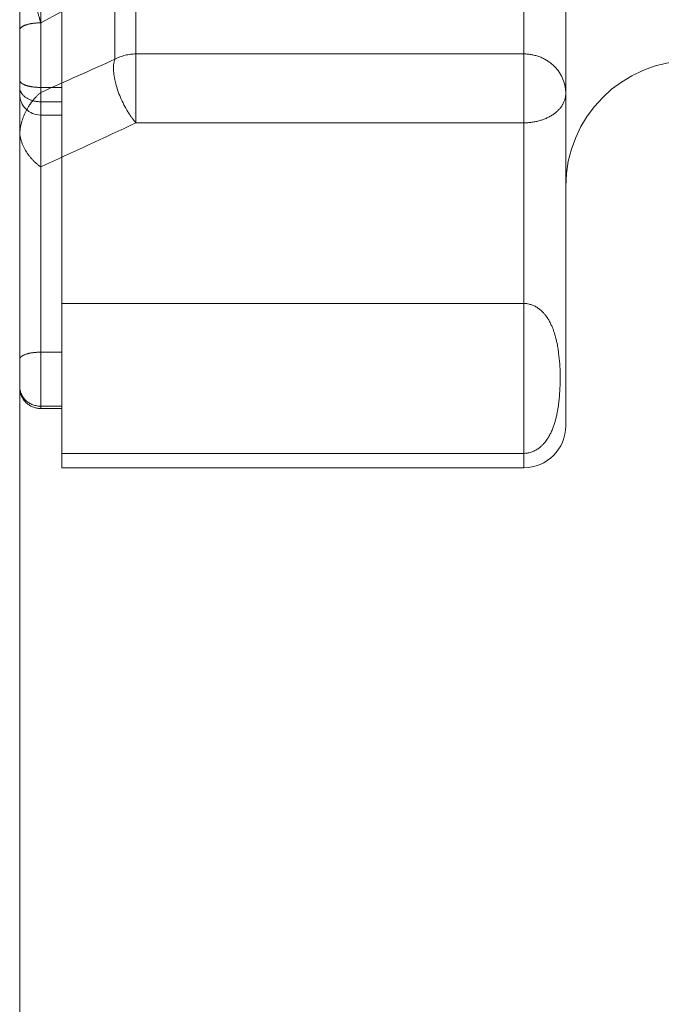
# Model space of a CAD drawing. Header units: millimetres. Extents: x 6362 to 6804, y -1856 to -1543.
# Tile 22 of 29: x 6732.63 to 6734.16, y -1655.63 to -1653.28. Entities that reach past the tile are written whole.
import ezdxf

# ---------------------------------------------------------------- set-up
doc = ezdxf.new("R2010")
doc.units = ezdxf.units.MM
doc.linetypes.add('CENTER2', pattern=[28.575, 19.05, -3.175, 3.175, -3.175])

msp = doc.modelspace()

# ---------------------------------------------------------------- linework, layer by layer
at = {"color": 6, "linetype": 'CENTER2', "lineweight": 5}
for p, q in [((6732.6293, -1668.4815), (6732.6293, -1635.0985)), ((6732.7293, -1654.3482), (6732.7293, -1648.8482)), ((6733.8293, -1654.3482), (6733.8293, -1648.8482)), ((6733.9293, -1654.2482), (6733.9293, -1651.4511)), ((6732.6793, -1654.2064), (6732.6793, -1652.2237)), ((6732.6293, -1654.1544), (6732.6293, -1652.2738)), ((6732.9061, -1653.5266), (6732.9061, -1652.8782)), ((6732.8561, -1653.3751), (6732.8561, -1652.8908)), ((6732.7293, -1653.2614), (6732.6793, -1653.2885)), ((6732.9061, -1653.3625), (6733.8293, -1653.3625)), ((6732.6793, -1653.4423), (6732.7293, -1653.4423)), ((6732.6793, -1653.4764), (6732.7293, -1653.4764)), ((6732.7293, -1653.5081), (6732.6793, -1653.5081)), ((6733.8293, -1653.5266), (6732.9061, -1653.5266)), ((6732.7293, -1653.9569), (6733.8293, -1653.9569)), ((6732.6793, -1654.0729), (6732.7293, -1654.0729)), ((6732.7293, -1654.1354), (6732.7293, -1654.1292)), ((6732.6293, -1654.1544), (6732.6293, -1654.1571)), ((6732.6793, -1654.2017), (6732.7293, -1654.2017)), ((6732.6793, -1654.2071), (6732.7293, -1654.2071)), ((6733.8293, -1654.314), (6732.7293, -1654.314)), ((6732.7293, -1654.3482), (6733.8293, -1654.3482))]:
    msp.add_line(p, q, dxfattribs=at)
for centre, radius, start, end in [((6723.7143, -1633.1733), 22.174, 293.8476, 294.34802), ((6734.2293, -1653.6782), 0.3, 90, 180), ((6732.6793, -1653.4581), 0.05, 180, 270), ((6732.7716, -1653.5626), 0.1423, 130.4156, 141.0427), ((6723.5405, -1633.5789), 22.0369, 294.5007, 295.15042), ((6732.6546, -1653.5547), 0.0253, 172.5254, 179.9746), ((6732.7521, -1653.5589), 0.1228, 171.1239, 176.5068), ((6732.7557, -1653.5245), 0.1315, 217.7801, 230.9328), ((6732.7519, -1653.5292), 0.1255, 230.9144, 234.6472), ((6732.6793, -1654.1571), 0.05, 179.9999, 270), ((6733.8293, -1654.2482), 0.1, 270, 360)]:
    msp.add_arc(centre, radius, start, end, dxfattribs=at)
for points, knots in [([(6732.6793, -1653.2885), (6732.6783, -1653.2845), (6732.6744, -1653.2701), (6732.6702, -1653.2558), (6732.6668, -1653.2456)], [0, 0, 0, 0, 0.279654, 1, 1, 1, 1]), ([(6732.6293, -1653.3056), (6732.6293, -1653.3032), (6732.6341, -1653.2974), (6732.6453, -1653.2925), (6732.6612, -1653.2893), (6732.6731, -1653.2885), (6732.6793, -1653.2885)], [0, 0, 0, 0, 0.13252, 0.354753, 0.665577, 1, 1, 1, 1]), ([(6733.8293, -1653.3625), (6733.8423, -1653.3625), (6733.8683, -1653.3673), (6733.9015, -1653.388), (6733.924, -1653.4192), (6733.9293, -1653.4442), (6733.9293, -1653.4565)], [0, 0, 0, 0, 0.257166, 0.510148, 0.757191, 1, 1, 1, 1]), ([(6732.8561, -1653.3751), (6732.853, -1653.3822), (6732.8515, -1653.4013), (6732.8589, -1653.4446), (6732.8735, -1653.4786), (6732.8869, -1653.5003)], [0, 0, 0, 0, 0.176289, 0.420419, 1, 1, 1, 1]), ([(6732.6397, -1653.4356), (6732.6381, -1653.4349), (6732.6338, -1653.4328), (6732.6293, -1653.4285), (6732.6293, -1653.4252)], [0, 0, 0, 0, 0.33407, 1, 1, 1, 1]), ([(6732.6602, -1653.4738), (6732.6519, -1653.4714), (6732.6373, -1653.4645), (6732.6293, -1653.4491), (6732.6293, -1653.4422)], [0, 0, 0, 0, 0.553317, 1, 1, 1, 1]), ([(6732.6602, -1653.441), (6732.6582, -1653.4407), (6732.6512, -1653.4395), (6732.6443, -1653.4377), (6732.6397, -1653.4356)], [0, 0, 0, 0, 0.280031, 1, 1, 1, 1]), ([(6733.8293, -1653.5266), (6733.8422, -1653.5266), (6733.8672, -1653.5233), (6733.8999, -1653.5086), (6733.9232, -1653.4858), (6733.9293, -1653.4658), (6733.9293, -1653.4565)], [0, 0, 0, 0, 0.288853, 0.556607, 0.791476, 1, 1, 1, 1]), ([(6732.6609, -1653.4731), (6732.6571, -1653.4777), (6732.6428, -1653.4978), (6732.6336, -1653.5216), (6732.6308, -1653.54)], [0, 0, 0, 0, 0.244035, 1, 1, 1, 1]), ([(6732.8869, -1653.5003), (6732.8884, -1653.5027), (6732.8942, -1653.5119), (6732.9008, -1653.5206), (6732.9061, -1653.5266)], [0, 0, 0, 0, 0.26511, 1, 1, 1, 1]), ([(6733.8293, -1653.9569), (6733.8407, -1653.9569), (6733.8597, -1653.9632), (6733.8824, -1653.9842), (6733.8975, -1654.011), (6733.9073, -1654.0432), (6733.911, -1654.0645), (6733.9123, -1654.075)], [0, 0, 0, 0, 0.217582, 0.35808, 0.587121, 0.796539, 1, 1, 1, 1]), ([(6732.636, -1654.0814), (6732.6416, -1654.0781), (6732.6562, -1654.0741), (6732.671, -1654.0729), (6732.6793, -1654.0729)], [0, 0, 0, 0, 0.435026, 1, 1, 1, 1]), ([(6732.6293, -1654.1544), (6732.6293, -1654.1666), (6732.6407, -1654.1923), (6732.6667, -1654.2017), (6732.6793, -1654.2017)], [0, 0, 0, 0, 0.490329, 1, 1, 1, 1]), ([(6733.9142, -1654.1782), (6733.9132, -1654.1902), (6733.9102, -1654.2143), (6733.9012, -1654.2507), (6733.8864, -1654.2812), (6733.8633, -1654.3056), (6733.8432, -1654.3136), (6733.831, -1654.3139)], [0, 0, 0, 0, 0.208383, 0.421284, 0.650557, 0.788143, 1, 1, 1, 1])]:
    msp.add_open_spline(points, degree=3, knots=knots, dxfattribs=at)
for points in [[(6732.8561, -1653.3751), (6732.8712, -1653.3669), (6732.8889, -1653.3625), (6732.9061, -1653.3625)], [(6732.6793, -1653.4423), (6732.6729, -1653.4423), (6732.6665, -1653.4419), (6732.6602, -1653.441)], [(6732.6793, -1653.4764), (6732.6729, -1653.4764), (6732.6664, -1653.4755), (6732.6602, -1653.4738)], [(6732.6295, -1653.5514), (6732.631, -1653.5707), (6732.6399, -1653.5897), (6732.6518, -1653.605)], [(6733.9123, -1654.075), (6733.9167, -1654.1092), (6733.9171, -1654.1439), (6733.9142, -1654.1782)], [(6732.6293, -1654.09), (6732.6293, -1654.0884), (6732.6301, -1654.0868), (6732.631, -1654.0855)], [(6732.631, -1654.0855), (6732.6324, -1654.0838), (6732.6342, -1654.0825), (6732.636, -1654.0814)]]:
    msp.add_open_spline(points, degree=3, dxfattribs=at)

doc.saveas('drawing.dxf')
